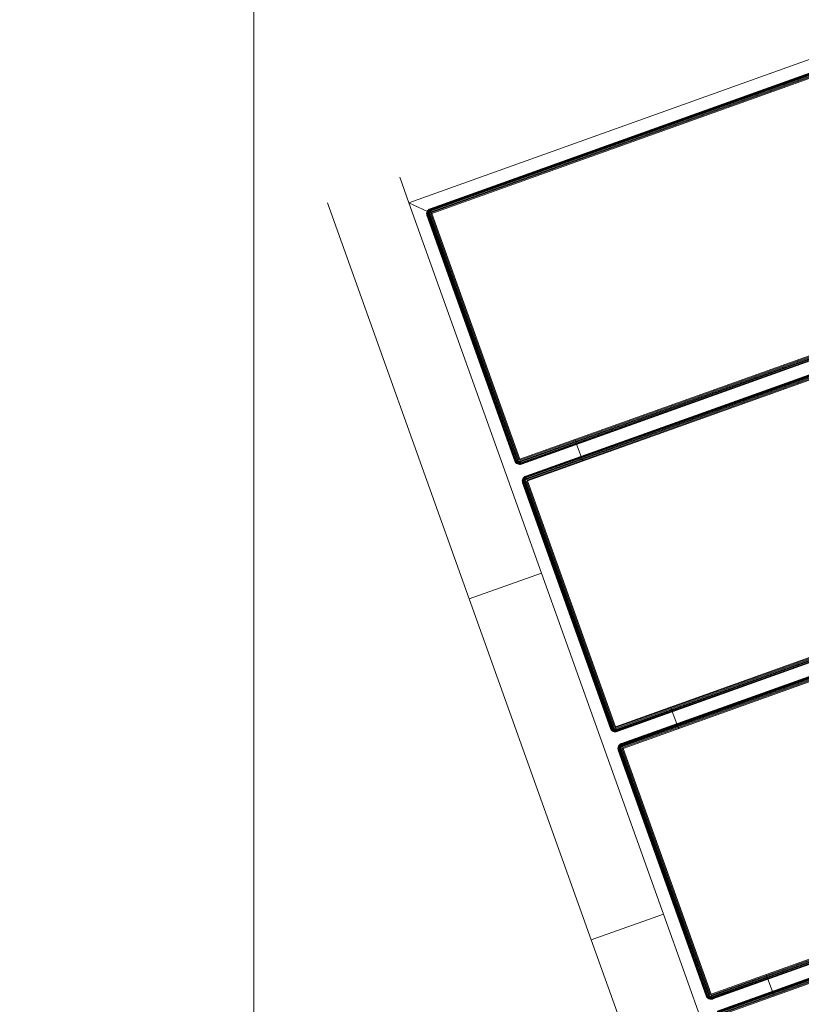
# Model space of a CAD drawing. Header units: millimetres. Extents: x -54833 to 17168, y -29122 to 68726.
# Tile 103 of 122: x -38934 to -38628, y 9542 to 9927. Entities that reach past the tile are written whole.
import ezdxf

# ---------------------------------------------------------------- set-up
doc = ezdxf.new("R2010")
doc.units = ezdxf.units.MM
for name, color, linetype, lineweight, true_color in [('Furniture-2', 7, 'Continuous', 9, 0xaaaaaa), ('Kohvikutool-1', 7, 'Continuous', 9, 0xaaaaaa), ('Surface Pattern-1', 7, 'Continuous', 9, 0x232323)]:
    doc.layers.add(name, color=color, linetype=linetype, lineweight=lineweight, true_color=true_color)

# ---------------------------------------------------------------- blocks, each defined once
blk = doc.blocks.new('MA_Kohvikultool - Kohvikutool_DWG-V96-1_ korruse plaan')
at = {"layer": 'Kohvikutool-1'}
for p, q in [((-10.89, 495), (-175.67, 495)), ((-10.89, 495), (-10.89, 465)), ((-10.89, 495), (130.89, 495)), ((-10.89, 495), (-10.89, 465)), ((130.89, 465), (130.89, 495)), ((130.89, 465), (130.89, 495)), ((295.67, 495), (130.89, 495)), ((-165, 465), (-35.34, 465)), ((-35.34, 465), (-10.89, 465)), ((130.89, 465), (-10.89, 465)), ((130.89, 465), (155.34, 465)), ((155.34, 465), (285, 465)), ((278, 458), (285, 465)), ((285, 465), (278, 458)), ((285, 465), (295.67, 465)), ((285, 465), (285, 15)), ((-48.42, 459.09), (-48.61, 458.74)), ((-48.42, 459.09), (-48.61, 458.74)), ((-48.4, 459.08), (-48.58, 458.72)), ((-48.48, 458.68), (-48.31, 459.02)), ((-48.16, 459.41), (-48.42, 459.09)), ((-48.16, 459.41), (-48.42, 459.09)), ((-48.4, 459.08), (-48.42, 459.09)), ((-48.14, 459.39), (-48.4, 459.08)), ((-48.31, 459.02), (-48.4, 459.08)), ((-48.31, 459.02), (-48.06, 459.31)), ((-48.15, 458.92), (-48.31, 459.02)), ((-47.84, 459.67), (-48.16, 459.41)), ((-47.84, 459.67), (-48.16, 459.41)), ((-48.14, 459.39), (-48.16, 459.41)), ((-48.15, 458.92), (-47.93, 459.18)), ((-47.83, 459.65), (-48.14, 459.39)), ((-48.06, 459.31), (-48.14, 459.39)), ((-48.06, 459.31), (-47.77, 459.56)), ((-47.93, 459.18), (-48.06, 459.31)), ((-47.93, 459.18), (-47.67, 459.4)), ((-47.75, 459), (-47.93, 459.18)), ((-47.93, 458.77), (-47.75, 459)), ((-47.49, 459.86), (-47.84, 459.67)), ((-47.49, 459.86), (-47.84, 459.67)), ((-47.83, 459.65), (-47.84, 459.67)), ((-47.47, 459.83), (-47.83, 459.65)), ((-47.77, 459.56), (-47.83, 459.65)), ((-47.77, 459.56), (-47.43, 459.73)), ((-47.67, 459.4), (-47.77, 459.56)), ((-47.75, 459), (-47.52, 459.18)), ((-47.52, 458.77), (-47.75, 459)), ((-47.67, 459.4), (-47.37, 459.56)), ((-47.52, 459.18), (-47.67, 459.4)), ((-47.52, 459.18), (-47.27, 459.31)), ((-47.35, 458.92), (-47.52, 459.18)), ((-47.11, 459.97), (-47.49, 459.86)), ((-47.11, 459.97), (-47.49, 459.86)), ((-47.47, 459.83), (-47.49, 459.86)), ((-47.11, 459.93), (-47.47, 459.83)), ((-47.43, 459.73), (-47.47, 459.83)), ((-47.43, 459.73), (-47.09, 459.83)), ((-47.37, 459.56), (-47.43, 459.73)), ((-47.37, 459.56), (-47.05, 459.65)), ((-47.27, 459.31), (-47.37, 459.56)), ((-47.35, 458.92), (-47.15, 459.02)), ((-47.27, 459.31), (-47.01, 459.39)), ((-47.15, 459.02), (-47.27, 459.31)), ((-47.15, 459.02), (-46.95, 459.08)), ((-47.02, 458.68), (-47.15, 459.02)), ((-46.88, 458.72), (-47.15, 459.02)), ((-46.75, 460), (-47.11, 459.97)), ((-46.75, 460), (-47.11, 459.97)), ((-47.11, 459.93), (-47.11, 459.97)), ((-47.11, 459.93), (-46.75, 459.97)), ((-47.09, 459.83), (-47.11, 459.93)), ((-47.09, 459.83), (-46.75, 459.86)), ((-47.05, 459.65), (-47.09, 459.83)), ((-47.05, 459.65), (-46.75, 459.67)), ((-47.01, 459.39), (-47.05, 459.65)), ((-47.01, 459.39), (-46.75, 459.41)), ((-46.95, 459.08), (-47.01, 459.39)), ((-46.95, 459.08), (-46.75, 459.09)), ((-46.88, 458.72), (-46.95, 459.08)), ((-46.75, 459.09), (-46.88, 458.72)), ((55.5, 460), (-46.75, 460)), ((-46.75, 460), (-46.75, 459.97)), ((55.5, 460), (-46.75, 460)), ((55.5, 459.97), (-46.75, 459.97)), ((-46.75, 459.97), (-46.75, 459.86)), ((55.5, 459.86), (-46.75, 459.86)), ((-46.75, 459.86), (-46.75, 459.67)), ((55.5, 459.67), (-46.75, 459.67)), ((-46.75, 459.67), (-46.75, 459.41)), ((55.5, 459.41), (-46.75, 459.41)), ((-46.75, 459.41), (-46.75, 459.09)), ((55.5, 459.09), (-46.75, 459.09)), ((-46.75, 459.09), (-46.75, 458.74)), ((55.86, 459.97), (55.5, 460)), ((55.5, 460), (55.5, 459.97)), ((55.86, 459.97), (55.5, 460)), ((55.86, 459.93), (55.5, 459.97)), ((55.5, 459.97), (55.5, 459.86)), ((55.84, 459.83), (55.5, 459.86)), ((55.5, 459.86), (55.5, 459.67)), ((55.8, 459.65), (55.5, 459.67)), ((55.5, 459.67), (55.5, 459.41)), ((55.76, 459.39), (55.5, 459.41)), ((55.5, 459.41), (55.5, 459.09)), ((55.7, 459.08), (55.5, 459.09)), ((55.5, 459.09), (55.5, 458.74)), ((55.57, 458.73), (55.7, 459.08)), ((55.76, 459.39), (55.7, 459.08)), ((55.7, 459.08), (55.9, 459.02)), ((55.7, 459.08), (55.77, 458.68)), ((55.8, 459.65), (55.76, 459.39)), ((55.76, 459.39), (56.02, 459.31)), ((55.77, 458.68), (55.9, 459.02)), ((55.84, 459.83), (55.8, 459.65)), ((55.8, 459.65), (56.12, 459.56)), ((55.86, 459.93), (55.84, 459.83)), ((55.84, 459.83), (56.18, 459.73)), ((55.86, 459.93), (55.86, 459.97)), ((56.24, 459.86), (55.86, 459.97)), ((56.24, 459.86), (55.86, 459.97)), ((56.22, 459.83), (55.86, 459.93)), ((55.9, 459.02), (56.02, 459.31)), ((55.9, 459.02), (56.1, 458.92)), ((55.9, 458.62), (55.9, 459.02)), ((56.02, 459.31), (56.12, 459.56)), ((56.02, 459.31), (56.27, 459.18)), ((56.1, 458.92), (56.27, 459.18)), ((56.12, 459.56), (56.18, 459.73)), ((56.12, 459.56), (56.42, 459.4)), ((56.18, 459.73), (56.22, 459.83)), ((56.18, 459.73), (56.52, 459.56)), ((56.22, 459.83), (56.24, 459.86)), ((56.58, 459.65), (56.22, 459.83)), ((56.59, 459.67), (56.24, 459.86)), ((56.59, 459.67), (56.24, 459.86)), ((56.27, 459.18), (56.42, 459.4)), ((56.27, 459.18), (56.5, 459)), ((56.27, 458.77), (56.5, 459)), ((56.42, 459.4), (56.52, 459.56)), ((56.42, 459.4), (56.68, 459.18)), ((56.5, 459), (56.68, 459.18)), ((56.5, 459), (56.68, 458.77)), ((56.52, 459.56), (56.58, 459.65)), ((56.52, 459.56), (56.81, 459.31)), ((56.58, 459.65), (56.59, 459.67)), ((56.89, 459.39), (56.58, 459.65)), ((56.91, 459.41), (56.59, 459.67)), ((56.91, 459.41), (56.59, 459.67)), ((56.68, 459.18), (56.81, 459.31)), ((56.68, 459.18), (56.9, 458.92)), ((56.81, 459.31), (56.89, 459.39)), ((56.81, 459.31), (57.06, 459.02)), ((56.89, 459.39), (56.91, 459.41)), ((57.15, 459.08), (56.89, 459.39)), ((56.9, 458.92), (57.06, 459.02)), ((57.17, 459.09), (56.91, 459.41)), ((57.17, 459.09), (56.91, 459.41)), ((57.06, 459.02), (57.15, 459.08)), ((57.06, 459.02), (57.23, 458.68)), ((57.15, 459.08), (57.17, 459.09)), ((57.33, 458.72), (57.15, 459.08)), ((57.36, 458.74), (57.17, 459.09)), ((57.36, 458.74), (57.17, 459.09)), ((62.83, 459.09), (62.64, 458.74)), ((62.83, 459.09), (62.64, 458.74)), ((62.85, 459.08), (62.67, 458.72)), ((62.77, 458.68), (62.94, 459.02)), ((63.09, 459.41), (62.83, 459.09)), ((63.09, 459.41), (62.83, 459.09)), ((62.85, 459.08), (62.83, 459.09)), ((63.11, 459.39), (62.85, 459.08)), ((62.94, 459.02), (62.85, 459.08)), ((62.94, 459.02), (63.19, 459.31)), ((63.1, 458.92), (62.94, 459.02)), ((63.41, 459.67), (63.09, 459.41)), ((63.41, 459.67), (63.09, 459.41)), ((63.11, 459.39), (63.09, 459.41)), ((63.1, 458.92), (63.32, 459.18)), ((63.42, 459.65), (63.11, 459.39)), ((63.19, 459.31), (63.11, 459.39)), ((63.19, 459.31), (63.48, 459.56)), ((63.32, 459.18), (63.19, 459.31)), ((63.32, 459.18), (63.58, 459.4)), ((63.5, 459), (63.32, 459.18)), ((63.32, 458.77), (63.5, 459)), ((63.76, 459.86), (63.41, 459.67)), ((63.76, 459.86), (63.41, 459.67)), ((63.42, 459.65), (63.41, 459.67)), ((63.78, 459.83), (63.42, 459.65)), ((63.48, 459.56), (63.42, 459.65)), ((63.48, 459.56), (63.82, 459.73)), ((63.58, 459.4), (63.48, 459.56)), ((63.5, 459), (63.73, 459.18)), ((63.73, 458.77), (63.5, 459)), ((63.58, 459.4), (63.88, 459.56)), ((63.73, 459.18), (63.58, 459.4)), ((63.73, 459.18), (63.98, 459.31)), ((63.9, 458.92), (63.73, 459.18)), ((64.14, 459.97), (63.76, 459.86)), ((64.14, 459.97), (63.76, 459.86)), ((63.78, 459.83), (63.76, 459.86)), ((64.14, 459.93), (63.78, 459.83)), ((63.82, 459.73), (63.78, 459.83)), ((63.82, 459.73), (64.16, 459.83)), ((63.88, 459.56), (63.82, 459.73)), ((63.88, 459.56), (64.2, 459.65)), ((63.98, 459.31), (63.88, 459.56)), ((63.9, 458.92), (64.1, 459.02)), ((63.98, 459.31), (64.24, 459.39)), ((64.1, 459.02), (63.98, 459.31)), ((64.1, 459.02), (64.3, 459.08)), ((64.23, 458.68), (64.1, 459.02)), ((64.37, 458.72), (64.1, 459.02)), ((64.5, 460), (64.14, 459.97)), ((64.5, 460), (64.14, 459.97)), ((64.14, 459.93), (64.14, 459.97)), ((64.14, 459.93), (64.5, 459.97)), ((64.16, 459.83), (64.14, 459.93)), ((64.16, 459.83), (64.5, 459.86)), ((64.2, 459.65), (64.16, 459.83)), ((64.2, 459.65), (64.5, 459.67)), ((64.24, 459.39), (64.2, 459.65)), ((64.24, 459.39), (64.5, 459.41)), ((64.3, 459.08), (64.24, 459.39)), ((64.3, 459.08), (64.5, 459.09)), ((64.37, 458.72), (64.3, 459.08)), ((64.5, 459.09), (64.37, 458.72)), ((166.75, 460), (64.5, 460)), ((64.5, 460), (64.5, 459.97)), ((166.75, 460), (64.5, 460)), ((166.75, 459.97), (64.5, 459.97)), ((64.5, 459.97), (64.5, 459.86)), ((166.75, 459.86), (64.5, 459.86)), ((64.5, 459.86), (64.5, 459.67)), ((166.75, 459.67), (64.5, 459.67)), ((64.5, 459.67), (64.5, 459.41)), ((166.75, 459.41), (64.5, 459.41)), ((64.5, 459.41), (64.5, 459.09)), ((166.75, 459.09), (64.5, 459.09)), ((64.5, 459.09), (64.5, 458.74)), ((166.75, 460), (166.75, 459.97)), ((167.11, 459.97), (166.75, 460)), ((167.11, 459.97), (166.75, 460)), ((166.75, 459.97), (166.75, 459.86)), ((167.11, 459.93), (166.75, 459.97)), ((166.75, 459.86), (166.75, 459.67)), ((167.09, 459.83), (166.75, 459.86)), ((167.05, 459.65), (166.75, 459.67)), ((166.75, 459.67), (166.75, 459.41)), ((167.01, 459.39), (166.75, 459.41)), ((166.75, 459.41), (166.75, 459.09)), ((166.95, 459.08), (166.75, 459.09)), ((166.75, 459.09), (166.75, 458.74)), ((166.82, 458.73), (166.95, 459.08)), ((167.01, 459.39), (166.95, 459.08)), ((166.95, 459.08), (167.15, 459.02)), ((166.95, 459.08), (167.02, 458.68)), ((167.05, 459.65), (167.01, 459.39)), ((167.01, 459.39), (167.27, 459.31)), ((167.02, 458.68), (167.15, 459.02)), ((167.09, 459.83), (167.05, 459.65)), ((167.05, 459.65), (167.37, 459.56)), ((167.11, 459.93), (167.09, 459.83)), ((167.09, 459.83), (167.43, 459.73)), ((167.11, 459.93), (167.11, 459.97)), ((167.49, 459.86), (167.11, 459.97)), ((167.49, 459.86), (167.11, 459.97)), ((167.47, 459.83), (167.11, 459.93)), ((167.15, 459.02), (167.27, 459.31)), ((167.15, 459.02), (167.35, 458.92)), ((167.15, 458.62), (167.15, 459.02)), ((167.27, 459.31), (167.37, 459.56)), ((167.27, 459.31), (167.52, 459.18)), ((167.35, 458.92), (167.52, 459.18)), ((167.37, 459.56), (167.43, 459.73)), ((167.37, 459.56), (167.67, 459.4)), ((167.43, 459.73), (167.47, 459.83)), ((167.43, 459.73), (167.77, 459.56)), ((167.47, 459.83), (167.49, 459.86)), ((167.83, 459.65), (167.47, 459.83)), ((167.84, 459.67), (167.49, 459.86)), ((167.84, 459.67), (167.49, 459.86)), ((167.52, 459.18), (167.67, 459.4)), ((167.52, 459.18), (167.75, 459)), ((167.52, 458.77), (167.75, 459)), ((167.67, 459.4), (167.77, 459.56)), ((167.67, 459.4), (167.93, 459.18)), ((167.75, 459), (167.93, 459.18)), ((167.75, 459), (167.93, 458.77)), ((167.77, 459.56), (167.83, 459.65)), ((167.77, 459.56), (168.06, 459.31)), ((167.83, 459.65), (167.84, 459.67)), ((168.14, 459.39), (167.83, 459.65)), ((168.16, 459.41), (167.84, 459.67)), ((168.16, 459.41), (167.84, 459.67)), ((167.93, 459.18), (168.06, 459.31)), ((167.93, 459.18), (168.15, 458.92)), ((168.06, 459.31), (168.14, 459.39)), ((168.06, 459.31), (168.31, 459.02)), ((168.14, 459.39), (168.16, 459.41)), ((168.4, 459.08), (168.14, 459.39)), ((168.15, 458.92), (168.31, 459.02)), ((168.42, 459.09), (168.16, 459.41)), ((168.42, 459.09), (168.16, 459.41)), ((168.31, 459.02), (168.4, 459.08)), ((168.31, 459.02), (168.48, 458.68)), ((168.4, 459.08), (168.42, 459.09)), ((168.58, 458.72), (168.4, 459.08)), ((168.61, 458.74), (168.42, 459.09)), ((168.61, 458.74), (168.42, 459.09)), ((174.08, 459.09), (173.89, 458.74)), ((174.08, 459.09), (173.89, 458.74)), ((174.1, 459.08), (173.92, 458.72)), ((174.02, 458.68), (174.19, 459.02)), ((174.34, 459.41), (174.08, 459.09)), ((174.34, 459.41), (174.08, 459.09)), ((174.1, 459.08), (174.08, 459.09)), ((174.36, 459.39), (174.1, 459.08)), ((174.19, 459.02), (174.1, 459.08)), ((174.19, 459.02), (174.44, 459.31)), ((174.35, 458.92), (174.19, 459.02)), ((174.66, 459.67), (174.34, 459.41)), ((174.66, 459.67), (174.34, 459.41)), ((174.36, 459.39), (174.34, 459.41)), ((174.35, 458.92), (174.57, 459.18)), ((174.67, 459.65), (174.36, 459.39)), ((174.44, 459.31), (174.36, 459.39)), ((174.44, 459.31), (174.73, 459.56)), ((174.57, 459.18), (174.44, 459.31)), ((174.57, 459.18), (174.83, 459.4)), ((174.75, 459), (174.57, 459.18)), ((174.57, 458.77), (174.75, 459)), ((175.01, 459.86), (174.66, 459.67)), ((175.01, 459.86), (174.66, 459.67)), ((174.67, 459.65), (174.66, 459.67)), ((175.03, 459.83), (174.67, 459.65)), ((174.73, 459.56), (174.67, 459.65)), ((174.73, 459.56), (175.07, 459.73)), ((174.83, 459.4), (174.73, 459.56)), ((174.75, 459), (174.98, 459.18)), ((174.98, 458.77), (174.75, 459)), ((174.83, 459.4), (175.13, 459.56)), ((174.98, 459.18), (174.83, 459.4)), ((174.98, 459.18), (175.23, 459.31)), ((175.15, 458.92), (174.98, 459.18)), ((175.39, 459.97), (175.01, 459.86)), ((175.39, 459.97), (175.01, 459.86)), ((175.03, 459.83), (175.01, 459.86)), ((175.39, 459.93), (175.03, 459.83)), ((175.07, 459.73), (175.03, 459.83)), ((175.07, 459.73), (175.41, 459.83)), ((175.13, 459.56), (175.07, 459.73)), ((175.13, 459.56), (175.45, 459.65)), ((175.23, 459.31), (175.13, 459.56)), ((175.15, 458.92), (175.35, 459.02)), ((175.23, 459.31), (175.49, 459.39)), ((175.35, 459.02), (175.23, 459.31)), ((175.35, 459.02), (175.55, 459.08)), ((175.48, 458.68), (175.35, 459.02)), ((175.62, 458.72), (175.35, 459.02)), ((175.75, 460), (175.39, 459.97)), ((175.75, 460), (175.39, 459.97)), ((175.39, 459.93), (175.39, 459.97)), ((175.39, 459.93), (175.75, 459.97)), ((175.41, 459.83), (175.39, 459.93)), ((175.41, 459.83), (175.75, 459.86)), ((175.45, 459.65), (175.41, 459.83)), ((175.45, 459.65), (175.75, 459.67)), ((175.49, 459.39), (175.45, 459.65)), ((175.49, 459.39), (175.75, 459.41)), ((175.55, 459.08), (175.49, 459.39)), ((175.55, 459.08), (175.75, 459.09)), ((175.62, 458.72), (175.55, 459.08)), ((175.75, 459.09), (175.62, 458.72)), ((278, 460), (175.75, 460)), ((175.75, 460), (175.75, 459.97)), ((278, 460), (175.75, 460)), ((175.75, 459.97), (175.75, 459.86)), ((278, 459.97), (175.75, 459.97)), ((175.75, 459.86), (278, 459.86)), ((175.75, 459.86), (175.75, 459.67)), ((175.75, 459.67), (278, 459.67)), ((175.75, 459.67), (175.75, 459.41)), ((175.75, 459.41), (278, 459.41)), ((175.75, 459.41), (175.75, 459.09)), ((175.75, 459.09), (278, 459.09)), ((175.75, 458.74), (175.75, 459.09)), ((278.36, 459.97), (278, 460)), ((278, 460), (278, 459.97)), ((278.36, 459.97), (278, 460)), ((278, 459.97), (278.36, 459.93)), ((278, 459.97), (278, 459.86)), ((278, 459.86), (278.34, 459.83)), ((278, 459.86), (278, 459.67)), ((278, 459.67), (278.3, 459.65)), ((278, 459.67), (278, 459.41)), ((278, 459.41), (278.26, 459.39)), ((278, 459.41), (278, 459.09)), ((278, 459.09), (278.2, 459.08)), ((278, 459.09), (278.13, 458.72)), ((278.07, 458.73), (278, 459.09)), ((278.26, 459.39), (278.2, 459.08)), ((278.2, 459.08), (278.4, 459.02)), ((278.2, 459.08), (278.27, 458.68)), ((278.2, 458.7), (278.2, 459.08)), ((278.3, 459.65), (278.26, 459.39)), ((278.26, 459.39), (278.52, 459.31)), ((278.27, 458.68), (278.4, 459.02)), ((278.34, 459.83), (278.3, 459.65)), ((278.3, 459.65), (278.62, 459.56)), ((278.36, 459.93), (278.34, 459.83)), ((278.34, 459.83), (278.68, 459.73)), ((278.74, 459.86), (278.36, 459.97)), ((278.36, 459.97), (278.36, 459.93)), ((278.74, 459.86), (278.36, 459.97)), ((278.72, 459.83), (278.36, 459.93)), ((278.4, 459.02), (278.52, 459.31)), ((278.4, 459.02), (278.6, 458.92)), ((278.4, 458.62), (278.4, 459.02)), ((278.52, 459.31), (278.62, 459.56)), ((278.52, 459.31), (278.77, 459.18)), ((278.6, 458.92), (278.77, 459.18)), ((278.62, 459.56), (278.68, 459.73)), ((278.62, 459.56), (278.92, 459.4)), ((278.68, 459.73), (278.72, 459.83)), ((278.68, 459.73), (279.02, 459.56)), ((278.74, 459.86), (278.72, 459.83)), ((279.08, 459.65), (278.72, 459.83)), ((279.09, 459.67), (278.74, 459.86)), ((279.09, 459.67), (278.74, 459.86)), ((278.77, 459.18), (278.92, 459.4)), ((278.77, 459.18), (279, 459)), ((278.77, 458.77), (279, 459)), ((278.92, 459.4), (279.02, 459.56)), ((278.92, 459.4), (279.18, 459.18)), ((279, 459), (279.18, 459.18)), ((279, 459), (279.18, 458.77)), ((279.02, 459.56), (279.08, 459.65)), ((279.02, 459.56), (279.31, 459.31)), ((279.09, 459.67), (279.08, 459.65)), ((279.39, 459.39), (279.08, 459.65)), ((279.41, 459.41), (279.09, 459.67)), ((279.41, 459.41), (279.09, 459.67)), ((279.18, 459.18), (279.31, 459.31)), ((279.18, 459.18), (279.4, 458.92)), ((279.31, 459.31), (279.39, 459.39)), ((279.31, 459.31), (279.56, 459.02)), ((279.41, 459.41), (279.39, 459.39)), ((279.65, 459.08), (279.39, 459.39)), ((279.4, 458.92), (279.56, 459.02)), ((279.67, 459.09), (279.41, 459.41)), ((279.67, 459.09), (279.41, 459.41)), ((279.56, 459.02), (279.65, 459.08)), ((279.56, 459.02), (279.73, 458.68)), ((279.67, 459.09), (279.65, 459.08)), ((279.83, 458.72), (279.65, 459.08)), ((279.86, 458.74), (279.67, 459.09)), ((279.86, 458.74), (279.67, 459.09)), ((-55.75, 458), (-55.75, 22)), ((-55.39, 458), (-55.39, 22)), ((-55.01, 458), (-55.01, 22)), ((-54.66, 458), (-54.66, 22)), ((-54.34, 458), (-54.34, 22)), ((-54.08, 458), (-54.08, 22)), ((-53.89, 458), (-53.89, 22)), ((-53.78, 22), (-53.78, 458)), ((-48.72, 458.36), (-48.75, 458)), ((-48.72, 458.36), (-48.75, 458)), ((-48.75, 458), (-48.72, 458)), ((-48.61, 458.74), (-48.72, 458.36)), ((-48.61, 458.74), (-48.72, 458.36)), ((-48.68, 458.36), (-48.72, 458)), ((-48.68, 458.36), (-48.72, 458.36)), ((-48.72, 458), (-48.61, 458)), ((-48.72, 22), (-48.72, 458)), ((-48.58, 458.72), (-48.68, 458.36)), ((-48.68, 458.36), (-48.58, 458.34)), ((-48.58, 458.72), (-48.61, 458.74)), ((-48.58, 458.34), (-48.61, 458)), ((-48.61, 458), (-48.42, 458)), ((-48.61, 458), (-48.61, 22)), ((-48.48, 458.68), (-48.58, 458.72)), ((-48.58, 458.34), (-48.48, 458.68)), ((-48.58, 458.34), (-48.4, 458.3)), ((-48.31, 458.62), (-48.48, 458.68)), ((-48.4, 458.3), (-48.42, 458)), ((-48.42, 458), (-48.16, 458)), ((-48.42, 22), (-48.42, 458)), ((-48.4, 458.3), (-48.31, 458.62)), ((-48.4, 458.3), (-48.14, 458.26)), ((-48.31, 458.62), (-48.15, 458.92)), ((-48.06, 458.52), (-48.31, 458.62)), ((-48.14, 458.26), (-48.16, 458)), ((-48.16, 458), (-47.84, 458)), ((-48.16, 22), (-48.16, 458)), ((-47.93, 458.77), (-48.15, 458.92)), ((-48.14, 458.26), (-48.06, 458.52)), ((-48.14, 458.26), (-47.83, 458.2)), ((-48.06, 458.52), (-47.93, 458.77)), ((-47.77, 458.4), (-48.06, 458.52)), ((-47.67, 458.6), (-47.93, 458.77)), ((-47.83, 458.2), (-47.84, 458)), ((-47.84, 458), (-47.48, 458.07)), ((-47.84, 458), (-47.48, 458.07)), ((-47.84, 22), (-47.84, 458)), ((-47.83, 458.2), (-47.77, 458.4)), ((-47.83, 458.2), (-47.43, 458.27)), ((-47.83, 458.2), (-47.45, 458.2)), ((-47.77, 458.4), (-47.67, 458.6)), ((-47.43, 458.27), (-47.77, 458.4)), ((-47.37, 458.4), (-47.77, 458.4)), ((-47.67, 458.6), (-47.52, 458.77)), ((-47.37, 458.4), (-47.67, 458.6)), ((-47.27, 458.52), (-47.67, 458.6)), ((-47.52, 458.77), (-47.35, 458.92)), ((-47.27, 458.52), (-47.52, 458.77)), ((-47.15, 458.62), (-47.52, 458.77)), ((-47.49, 458), (-47.11, 458.03)), ((-47.49, 22), (-47.49, 458)), ((-47.15, 458.62), (-47.35, 458.92)), ((-47.02, 458.68), (-47.35, 458.92)), ((-47.11, 458.03), (-46.75, 458)), ((-47.11, 22), (-47.11, 458)), ((55.5, 458.74), (-46.75, 458.74)), ((-46.75, 458.36), (-46.75, 458.74)), ((-46.75, 458.36), (55.5, 458.36)), ((-46.75, 458.36), (-46.75, 458)), ((-46.75, 458), (55.5, 458)), ((-46.75, 22), (-46.75, 458)), ((55.57, 458.73), (55.5, 458.36)), ((55.53, 458.36), (55.5, 458)), ((55.86, 458), (55.5, 458)), ((55.5, 458), (55.5, 22)), ((55.86, 458), (55.86, 22)), ((55.86, 458), (56.24, 458)), ((55.9, 458.62), (56.1, 458.92)), ((56.02, 458.52), (56.1, 458.92)), ((56.02, 458.52), (56.27, 458.77)), ((56.1, 458.92), (56.27, 458.77)), ((56.12, 458.4), (56.27, 458.77)), ((56.12, 458.4), (56.42, 458.6)), ((56.18, 458.27), (56.42, 458.6)), ((56.18, 458.27), (56.52, 458.4)), ((56.22, 458.13), (56.52, 458.4)), ((56.22, 458.13), (56.58, 458.2)), ((56.59, 458), (56.23, 458.07)), ((56.24, 458), (56.24, 22)), ((56.24, 458), (56.59, 458)), ((56.27, 458.77), (56.42, 458.6)), ((56.42, 458.6), (56.68, 458.77)), ((56.42, 458.6), (56.52, 458.4)), ((56.52, 458.4), (56.81, 458.52)), ((56.52, 458.4), (56.58, 458.2)), ((56.58, 458.2), (56.89, 458.26)), ((56.58, 458.2), (56.59, 458)), ((56.59, 458), (56.59, 22)), ((56.91, 458), (56.59, 458)), ((56.68, 458.77), (56.9, 458.92)), ((56.68, 458.77), (56.81, 458.52)), ((56.81, 458.52), (57.06, 458.62)), ((56.81, 458.52), (56.89, 458.26)), ((56.89, 458.26), (57.15, 458.3)), ((56.89, 458.26), (56.91, 458)), ((56.9, 458.92), (57.06, 458.62)), ((56.91, 458), (56.91, 22)), ((57.17, 458), (56.91, 458)), ((57.06, 458.62), (57.23, 458.68)), ((57.06, 458.62), (57.15, 458.3)), ((57.15, 458.3), (57.33, 458.34)), ((57.15, 458.3), (57.17, 458)), ((57.36, 458), (57.17, 458)), ((57.17, 458), (57.17, 22)), ((57.23, 458.68), (57.33, 458.72)), ((57.23, 458.68), (57.33, 458.34)), ((57.33, 458.72), (57.36, 458.74)), ((57.43, 458.36), (57.33, 458.72)), ((57.33, 458.34), (57.43, 458.36)), ((57.33, 458.34), (57.36, 458)), ((57.47, 458.36), (57.36, 458.74)), ((57.47, 458.36), (57.36, 458.74)), ((57.47, 458), (57.36, 458)), ((57.36, 458), (57.36, 22)), ((57.43, 458.36), (57.47, 458.36)), ((57.43, 458.36), (57.47, 458)), ((57.5, 458), (57.47, 458.36)), ((57.5, 458), (57.47, 458.36)), ((57.47, 22), (57.47, 458)), ((57.5, 458), (57.47, 458)), ((62.53, 458.36), (62.5, 458)), ((62.53, 458.36), (62.5, 458)), ((62.5, 458), (62.53, 458)), ((62.64, 458.74), (62.53, 458.36)), ((62.64, 458.74), (62.53, 458.36)), ((62.57, 458.36), (62.53, 458)), ((62.57, 458.36), (62.53, 458.36)), ((62.53, 458), (62.64, 458)), ((62.53, 22), (62.53, 458)), ((62.67, 458.72), (62.57, 458.36)), ((62.57, 458.36), (62.67, 458.34)), ((62.67, 458.72), (62.64, 458.74)), ((62.67, 458.34), (62.64, 458)), ((62.64, 458), (62.83, 458)), ((62.64, 458), (62.64, 22)), ((62.77, 458.68), (62.67, 458.72)), ((62.67, 458.34), (62.77, 458.68)), ((62.67, 458.34), (62.85, 458.3)), ((62.94, 458.62), (62.77, 458.68)), ((62.85, 458.3), (62.83, 458)), ((62.83, 458), (63.09, 458)), ((62.83, 22), (62.83, 458)), ((62.85, 458.3), (62.94, 458.62)), ((62.85, 458.3), (63.11, 458.26)), ((62.94, 458.62), (63.1, 458.92)), ((63.19, 458.52), (62.94, 458.62)), ((63.11, 458.26), (63.09, 458)), ((63.09, 458), (63.41, 458)), ((63.09, 22), (63.09, 458)), ((63.32, 458.77), (63.1, 458.92)), ((63.11, 458.26), (63.19, 458.52)), ((63.11, 458.26), (63.42, 458.2)), ((63.19, 458.52), (63.32, 458.77)), ((63.48, 458.4), (63.19, 458.52)), ((63.58, 458.6), (63.32, 458.77)), ((63.42, 458.2), (63.41, 458)), ((63.41, 458), (63.76, 458)), ((63.41, 22), (63.41, 458)), ((63.42, 458.2), (63.48, 458.4)), ((63.42, 458.2), (63.82, 458.27)), ((63.77, 458.07), (63.42, 458.2)), ((63.48, 458.4), (63.58, 458.6)), ((63.82, 458.27), (63.48, 458.4)), ((63.88, 458.4), (63.48, 458.4)), ((63.58, 458.6), (63.73, 458.77)), ((63.88, 458.4), (63.58, 458.6)), ((63.98, 458.52), (63.58, 458.6)), ((63.73, 458.77), (63.9, 458.92)), ((63.98, 458.52), (63.73, 458.77)), ((64.1, 458.62), (63.73, 458.77)), ((63.76, 22), (63.76, 458)), ((64.14, 458), (63.77, 458.07)), ((64.1, 458.62), (63.9, 458.92)), ((64.23, 458.68), (63.9, 458.92)), ((64.14, 458.03), (64.5, 458)), ((64.14, 22), (64.14, 458)), ((166.75, 458.74), (64.5, 458.74)), ((64.5, 458.36), (64.5, 458.74)), ((64.5, 458.36), (166.75, 458.36)), ((64.5, 458.36), (64.5, 458)), ((64.5, 458), (166.75, 458)), ((64.5, 22), (64.5, 458)), ((166.82, 458.73), (166.75, 458.36)), ((166.78, 458.36), (166.75, 458)), ((167.11, 458), (166.75, 458)), ((166.75, 458), (166.75, 22)), ((167.11, 458), (167.49, 458)), ((167.11, 458), (167.11, 22)), ((167.15, 458.62), (167.35, 458.92)), ((167.27, 458.52), (167.35, 458.92)), ((167.27, 458.52), (167.52, 458.77)), ((167.35, 458.92), (167.52, 458.77)), ((167.37, 458.4), (167.52, 458.77)), ((167.37, 458.4), (167.67, 458.6)), ((167.43, 458.27), (167.67, 458.6)), ((167.43, 458.27), (167.77, 458.4)), ((167.47, 458.13), (167.77, 458.4)), ((167.47, 458.13), (167.83, 458.2)), ((167.49, 458), (167.83, 458.2)), ((167.84, 458), (167.49, 458)), ((167.49, 458), (167.49, 22)), ((167.52, 458.77), (167.67, 458.6)), ((167.67, 458.6), (167.93, 458.77)), ((167.67, 458.6), (167.77, 458.4)), ((167.77, 458.4), (168.06, 458.52)), ((167.77, 458.4), (167.83, 458.2)), ((167.83, 458.2), (168.14, 458.26)), ((167.83, 458.2), (167.84, 458)), ((168.16, 458), (167.84, 458)), ((167.84, 458), (167.84, 22)), ((167.93, 458.77), (168.15, 458.92)), ((167.93, 458.77), (168.06, 458.52)), ((168.06, 458.52), (168.31, 458.62)), ((168.06, 458.52), (168.14, 458.26)), ((168.14, 458.26), (168.4, 458.3)), ((168.14, 458.26), (168.16, 458)), ((168.15, 458.92), (168.31, 458.62)), ((168.42, 458), (168.16, 458)), ((168.16, 458), (168.16, 22)), ((168.31, 458.62), (168.48, 458.68)), ((168.31, 458.62), (168.4, 458.3)), ((168.4, 458.3), (168.58, 458.34)), ((168.4, 458.3), (168.42, 458)), ((168.61, 458), (168.42, 458)), ((168.42, 458), (168.42, 22)), ((168.48, 458.68), (168.58, 458.72)), ((168.48, 458.68), (168.58, 458.34)), ((168.58, 458.72), (168.61, 458.74)), ((168.68, 458.36), (168.58, 458.72)), ((168.58, 458.34), (168.68, 458.36)), ((168.58, 458.34), (168.61, 458)), ((168.72, 458.36), (168.61, 458.74)), ((168.72, 458.36), (168.61, 458.74)), ((168.72, 458), (168.61, 458)), ((168.61, 458), (168.61, 22)), ((168.68, 458.36), (168.72, 458.36)), ((168.68, 458.36), (168.72, 458)), ((168.75, 458), (168.72, 458.36)), ((168.75, 458), (168.72, 458.36)), ((168.72, 22), (168.72, 458)), ((168.75, 458), (168.72, 458)), ((173.78, 458.36), (173.75, 458)), ((173.78, 458.36), (173.75, 458)), ((173.75, 458), (173.78, 458)), ((173.89, 458.74), (173.78, 458.36)), ((173.89, 458.74), (173.78, 458.36)), ((173.82, 458.36), (173.78, 458)), ((173.82, 458.36), (173.78, 458.36)), ((173.78, 458), (173.89, 458)), ((173.78, 458), (173.78, 22)), ((173.92, 458.72), (173.82, 458.36)), ((173.82, 458.36), (173.92, 458.34)), ((173.92, 458.72), (173.89, 458.74)), ((173.92, 458.34), (173.89, 458)), ((173.89, 458), (174.08, 458)), ((173.89, 22), (173.89, 458)), ((174.02, 458.68), (173.92, 458.72)), ((173.92, 458.34), (174.02, 458.68)), ((173.92, 458.34), (174.1, 458.3)), ((174.19, 458.62), (174.02, 458.68)), ((174.1, 458.3), (174.08, 458)), ((174.08, 458), (174.34, 458)), ((174.08, 22), (174.08, 458)), ((174.1, 458.3), (174.19, 458.62)), ((174.1, 458.3), (174.36, 458.26)), ((174.19, 458.62), (174.35, 458.92)), ((174.44, 458.52), (174.19, 458.62)), ((174.34, 458), (174.36, 458.26)), ((174.34, 458), (174.66, 458)), ((174.34, 22), (174.34, 458)), ((174.57, 458.77), (174.35, 458.92)), ((174.36, 458.26), (174.44, 458.52)), ((174.36, 458.26), (174.67, 458.2)), ((174.44, 458.52), (174.57, 458.77)), ((174.73, 458.4), (174.44, 458.52)), ((174.83, 458.6), (174.57, 458.77)), ((174.66, 458), (174.67, 458.2)), ((174.66, 458), (175.01, 458)), ((174.66, 22), (174.66, 458)), ((174.67, 458.2), (174.73, 458.4)), ((174.67, 458.2), (175.07, 458.27)), ((175.01, 458), (174.67, 458.2)), ((174.73, 458.4), (174.83, 458.6)), ((175.07, 458.27), (174.73, 458.4)), ((175.13, 458.4), (174.73, 458.4)), ((174.83, 458.6), (174.98, 458.77)), ((175.13, 458.4), (174.83, 458.6)), ((175.23, 458.52), (174.83, 458.6)), ((174.98, 458.77), (175.15, 458.92)), ((175.23, 458.52), (174.98, 458.77)), ((175.35, 458.62), (174.98, 458.77)), ((175.01, 22), (175.01, 458)), ((175.02, 458.07), (175.39, 458)), ((175.35, 458.62), (175.15, 458.92)), ((175.48, 458.68), (175.15, 458.92)), ((175.39, 458.03), (175.75, 458)), ((175.39, 22), (175.39, 458)), ((175.75, 458.74), (278, 458.74)), ((175.75, 458.36), (175.75, 458.74)), ((175.75, 458.36), (278, 458.36)), ((175.75, 458.36), (175.75, 458)), ((175.75, 458), (278, 458)), ((175.75, 22), (175.75, 458)), ((278.03, 458.36), (278, 458.74)), ((278.03, 458.36), (278, 458)), ((278, 458), (278, 22)), ((278, 458), (278.36, 458)), ((278.74, 458), (278.36, 458)), ((278.36, 458), (278.36, 22)), ((278.4, 458.62), (278.6, 458.92)), ((278.52, 458.52), (278.6, 458.92)), ((278.52, 458.52), (278.77, 458.77)), ((278.6, 458.92), (278.77, 458.77)), ((278.62, 458.4), (278.77, 458.77)), ((278.62, 458.4), (278.92, 458.6)), ((278.68, 458.27), (278.92, 458.6)), ((278.68, 458.27), (279.02, 458.4)), ((278.72, 458.13), (279.02, 458.4)), ((278.72, 458.13), (279.08, 458.2)), ((279.09, 458), (278.73, 458.07)), ((278.74, 22), (278.74, 458)), ((279.09, 458), (278.74, 458)), ((278.77, 458.77), (278.92, 458.6)), ((278.92, 458.6), (279.18, 458.77)), ((278.92, 458.6), (279.02, 458.4)), ((279.02, 458.4), (279.31, 458.52)), ((279.02, 458.4), (279.08, 458.2)), ((279.08, 458.2), (279.39, 458.26)), ((279.09, 458), (279.08, 458.2)), ((279.09, 22), (279.09, 458)), ((279.41, 458), (279.09, 458)), ((279.18, 458.77), (279.4, 458.92)), ((279.18, 458.77), (279.31, 458.52)), ((279.31, 458.52), (279.56, 458.62)), ((279.31, 458.52), (279.39, 458.26)), ((279.39, 458.26), (279.65, 458.3)), ((279.41, 458), (279.39, 458.26)), ((279.4, 458.92), (279.56, 458.62)), ((279.41, 22), (279.41, 458)), ((279.67, 458), (279.41, 458)), ((279.56, 458.62), (279.73, 458.68)), ((279.56, 458.62), (279.65, 458.3)), ((279.65, 458.3), (279.83, 458.34)), ((279.67, 458), (279.65, 458.3)), ((279.67, 22), (279.67, 458)), ((279.86, 458), (279.67, 458)), ((279.73, 458.68), (279.83, 458.72)), ((279.73, 458.68), (279.83, 458.34)), ((279.86, 458.74), (279.83, 458.72)), ((279.93, 458.36), (279.83, 458.72)), ((279.83, 458.34), (279.93, 458.36)), ((279.86, 458), (279.83, 458.34)), ((279.97, 458.36), (279.86, 458.74)), ((279.97, 458.36), (279.86, 458.74)), ((279.86, 22), (279.86, 458)), ((279.97, 458), (279.86, 458)), ((279.97, 458), (279.93, 458.36)), ((279.97, 458.36), (279.93, 458.36)), ((280, 458), (279.97, 458.36)), ((280, 458), (279.97, 458.36)), ((279.97, 22), (279.97, 458)), ((280, 458), (279.97, 458)), ((-46.75, 435), (-55.75, 435)), ((64.5, 435), (55.5, 435)), ((175.75, 435), (166.75, 435))]:
    blk.add_line(p, q, dxfattribs=at)
blk = doc.blocks.new('MA_Kohvikultool - MA_Kohvikultool-V97-1_ korruse plaan')
blk.add_blockref('MA_Kohvikultool - Kohvikutool_DWG-V96-1_ korruse plaan', (111.57, -216.07))

msp = doc.modelspace()

# ---------------------------------------------------------------- hatches: boundary and pattern name
at = {"layer": 'Surface Pattern-1'}
h = msp.add_hatch(dxfattribs=at)
h.set_pattern_fill('FP_32', color=256, style=0, pattern_type=2)
h.set_pattern_definition([(270, (-41243.1, 7083), (600, 4e-14), []), (0, (-41243.1, 7083), (0, 600), [])])
h.paths.add_polyline_path([(-38793.29, 7685.8), (-37024.9, 11222.34), (-41583.52, 14657.51), (-42590, 14657.51), (-42590, 9948.51), (-40511.02, 9948.51), (-38798.43, 7692.57)])
h.paths.add_polyline_path([(-38545.68, 9194.95), (-38605.77, 9366.85), (-38600.42, 9368.77), (-38604.27, 9384.91), (-38518.41, 9415.62), (-38536.29, 9465.61), (-38630.45, 9431.93), (-38626.86, 9421.88), (-38655.1, 9411.77), (-38813.7, 9855.63), (-38785.61, 9865.68), (-38782.02, 9855.63), (-38358.32, 10007.2), (-38361.91, 10017.25), (-38333.66, 10027.35), (-38176.1, 9583.13), (-38203.15, 9573.45), (-38206.74, 9583.5), (-38300.9, 9549.81), (-38283.02, 9499.83), (-38195.42, 9531.06), (-38189.9, 9515.62), (-38183.31, 9517.98), (-38123.21, 9346.08), (-38544.66, 9195.32)])
h.paths.add_polyline_path([(-38530.38, 9241.26), (-38163.33, 9373.07), (-38173.11, 9400.4), (-38540.32, 9269.04), (-38531.4, 9244.11)])
h.paths.add_polyline_path([(-38490.16, 9425.73), (-38312.04, 9491.89), (-38329.15, 9539.71), (-38508.05, 9475.71), (-38490.21, 9425.84)])
h.paths.add_polyline_path([(-38639.66, 9546.75), (-38272.45, 9678.11), (-38274.16, 9682.88), (-38641.37, 9551.52)])
h.paths.add_polyline_path([(-38677.13, 9651.5), (-38309.92, 9782.86), (-38311.63, 9787.63), (-38678.84, 9656.27)])
h.paths.add_polyline_path([(-38714.61, 9756.25), (-38347.4, 9887.61), (-38351.2, 9891.63), (-38716.31, 9761.02)])
h.paths.add_polyline_path([(-39881.29, 9798.3), (-40031.09, 10222.64), (-39860.96, 10282.1), (-39859.04, 10276.75), (-39842.9, 10280.6), (-39812.19, 10194.74), (-39762.2, 10212.62), (-39795.89, 10306.78), (-39805.93, 10303.19), (-39816.04, 10331.43), (-39372.18, 10490.03), (-39362.14, 10461.95), (-39372.18, 10458.35), (-39220.61, 10034.65), (-39210.56, 10038.24), (-39200.46, 10009.99), (-39644.32, 9851.4), (-39654.36, 9879.48), (-39644.32, 9883.08), (-39678, 9977.23), (-39727.98, 9959.35), (-39696.75, 9871.75), (-39712.19, 9866.23), (-39709.83, 9859.64), (-39879.93, 9798.79)])
h.paths.add_polyline_path([(-39855.19, 9839.5), (-39827.41, 9849.44), (-39958.78, 10216.65), (-39986.55, 10206.71), (-39855.58, 9840.6)])
h.paths.add_polyline_path([(-39040.93, 9906.73), (-39347.19, 10753.02), (-38503.73, 11060.6), (-38195.4, 10215.06), (-39039.74, 9907.16)])
h.paths.add_polyline_path([(-39549.7, 9948.78), (-39544.93, 9950.49), (-39676.29, 10317.7), (-39680.31, 10313.89), (-39555.12, 9963.94)])
h.paths.add_polyline_path([(-38961.96, 9967.46), (-38956.67, 9969.38), (-39095.43, 10349.87), (-39100.71, 10347.95), (-39010.39, 10100.28)])
h.paths.add_polyline_path([(-39444.95, 9986.26), (-39440.18, 9987.96), (-39571.54, 10355.17), (-39576.31, 10353.47), (-39468.32, 10051.58)])
h.paths.add_polyline_path([(-39738.09, 9987.6), (-39688.1, 10005.48), (-39752.1, 10184.38), (-39802, 10166.25), (-39740.93, 9995.54)])
h.paths.add_polyline_path([(-38867.42, 10001.93), (-38862.14, 10003.86), (-39000.89, 10384.35), (-39006.17, 10382.42), (-38870.15, 10009.41)])
h.paths.add_polyline_path([(-39340.2, 10023.73), (-39336.19, 10027.54), (-39466.79, 10392.65), (-39471.57, 10390.94), (-39341.57, 10027.54)])
h.paths.add_polyline_path([(-38772.89, 10036.4), (-38767.6, 10038.33), (-38906.35, 10418.82), (-38911.64, 10416.89), (-38796.18, 10100.28)])
h.paths.add_polyline_path([(-38678.35, 10070.88), (-38673.07, 10072.8), (-38811.82, 10453.3), (-38817.1, 10451.37), (-38681.08, 10078.36)])
h.paths.add_polyline_path([(-38583.82, 10105.35), (-38578.53, 10107.28), (-38717.28, 10487.77), (-38722.57, 10485.84), (-38586.55, 10112.83)])
h.paths.add_polyline_path([(-38489.28, 10139.83), (-38484, 10141.75), (-38622.75, 10522.24), (-38628.03, 10520.32), (-38492.01, 10147.31)])
h.paths.add_polyline_path([(-38394.75, 10174.3), (-38389.46, 10176.23), (-38528.21, 10556.72), (-38533.5, 10554.79), (-38397.47, 10181.78)])
h.paths.add_polyline_path([(-38300.21, 10208.77), (-38233.86, 10232.97), (-38374.74, 10612.68), (-38438.96, 10589.26), (-38302.5, 10215.06)])
h.paths.add_polyline_path([(-38127.08, 10354.22), (-38137.18, 10382.47), (-38127.13, 10386.06), (-38278.7, 10809.77), (-38288.75, 10806.18), (-38298.86, 10834.42), (-37855, 10993.02), (-37844.95, 10964.93), (-37855, 10961.34), (-37821.32, 10867.18), (-37771.33, 10885.07), (-37802.57, 10972.66), (-37787.13, 10978.19), (-37789.48, 10984.78), (-37617.58, 11044.87), (-37468.22, 10621.78), (-37638.46, 10562.61), (-37640.27, 10567.66), (-37656.41, 10563.82), (-37687.12, 10649.67), (-37737.11, 10631.79), (-37703.43, 10537.64), (-37693.38, 10541.23), (-37683.28, 10512.98), (-38108.99, 10360.69)])
h.paths.add_polyline_path([(-39110.99, 10376.13), (-39105.7, 10378.06), (-39244.46, 10758.55), (-39249.67, 10756.42), (-39130.03, 10428.35)])
h.paths.add_polyline_path([(-39016.45, 10410.61), (-39011.17, 10412.53), (-39149.92, 10793.02), (-39155.2, 10791.1), (-39022.92, 10428.35)])
h.paths.add_polyline_path([(-38921.92, 10445.08), (-38916.63, 10447.01), (-39055.38, 10827.5), (-39060.67, 10825.57), (-38928.44, 10462.96)])
h.paths.add_polyline_path([(-38032.52, 10451.77), (-38027.75, 10453.48), (-38159.11, 10820.69), (-38163.13, 10816.88), (-38037.94, 10466.93)])
h.paths.add_polyline_path([(-38827.38, 10479.55), (-38822.1, 10481.48), (-38960.85, 10861.97), (-38966.13, 10860.04), (-38831.46, 10490.74)])
h.paths.add_polyline_path([(-37927.77, 10489.24), (-37923, 10490.95), (-38054.36, 10858.16), (-38059.13, 10856.46), (-37933.19, 10504.4)])
h.paths.add_polyline_path([(-38732.85, 10514.03), (-38727.56, 10515.95), (-38866.31, 10896.44), (-38871.6, 10894.52), (-38748.16, 10556.02)])
h.paths.add_polyline_path([(-37823.02, 10526.72), (-37819, 10530.52), (-37949.61, 10895.63), (-37954.38, 10893.93), (-37824.38, 10530.52)])
h.paths.add_polyline_path([(-38638.31, 10548.5), (-38633.03, 10550.43), (-38771.78, 10930.92), (-38777.06, 10928.99), (-38641.05, 10556.02)])
h.paths.add_polyline_path([(-38543.78, 10582.97), (-38538.49, 10584.9), (-38677.24, 10965.39), (-38682.53, 10963.46), (-38560.93, 10630.02)])
h.paths.add_polyline_path([(-38449.24, 10617.45), (-38382.89, 10641.64), (-38521.64, 11022.13), (-38587.99, 10997.94), (-38453.82, 10630.02)])
h.paths.add_polyline_path([(-37540.54, 10627.77), (-37512.76, 10637.7), (-37644.57, 11004.76), (-37671.9, 10994.98), (-37543.73, 10636.68)])
h.paths.add_polyline_path([(-37747.22, 10660.04), (-37697.32, 10678.17), (-37763.39, 10856.04), (-37811.21, 10838.94), (-37750.77, 10669.97)])
h.paths.add_polyline_path([(-42189.74, 10896.58), (-42493.57, 11228.53), (-42359.78, 11349.3), (-42356.39, 11345.62), (-42344.21, 11356.75), (-42279.86, 11289.7), (-42242.18, 11324.48), (-42310.01, 11397.96), (-42320.25, 11388.51), (-42340.59, 11410.56), (-41989.45, 11734.67), (-41969.1, 11712.62), (-41979.33, 11703.17), (-41674.12, 11372.5), (-41663.89, 11381.95), (-41643.54, 11359.9), (-41994.69, 11035.79), (-42015.03, 11057.84), (-42004.8, 11067.29), (-42074.32, 11139.2), (-42110.06, 11103.06), (-42049.9, 11035.18), (-42059.17, 11023.6), (-42057.41, 11018.73), (-42189.21, 10897.07)])
h.paths.add_polyline_path([(-39158.09, 10928.96), (-39316.85, 11372.75), (-39288.6, 11382.86), (-39285.01, 11372.81), (-39190.85, 11406.49), (-39208.73, 11456.48), (-39296.33, 11425.24), (-39301.85, 11440.69), (-39308.45, 11438.33), (-39368.54, 11610.23), (-38945.44, 11759.59), (-38885.98, 11589.45), (-38891.33, 11587.54), (-38887.49, 11571.4), (-38973.34, 11540.69), (-38955.46, 11490.7), (-38861.3, 11524.38), (-38864.9, 11534.43), (-38836.65, 11544.53), (-38678.06, 11100.68), (-38706.14, 11090.63), (-38709.73, 11100.68), (-39133.44, 10949.11), (-39129.84, 10939.06), (-39158.01, 10928.99)])
h.paths.add_polyline_path([(-42181.83, 10944.71), (-42160.16, 10964.72), (-42426.24, 11249.85), (-42446.1, 11231.02), (-42182.36, 10945.28)])
h.paths.add_polyline_path([(-39142.65, 11063.93), (-38775.44, 11195.29), (-38777.15, 11200.06), (-39144.36, 11068.7)])
h.paths.add_polyline_path([(-42131.98, 11126.81), (-42092.97, 11162.81), (-42221.84, 11302.43), (-42259.27, 11264.72), (-42133.12, 11128.04)])
h.paths.add_polyline_path([(-41943.42, 11164.76), (-41939.7, 11168.2), (-42204.21, 11454.79), (-42207.94, 11451.35), (-41949.93, 11171.81)])
h.paths.add_polyline_path([(-39180.12, 11168.68), (-38812.91, 11300.04), (-38814.62, 11304.81), (-39181.83, 11173.45)])
h.paths.add_polyline_path([(-41861.67, 11240.22), (-41857.95, 11243.66), (-42122.46, 11530.24), (-42126.19, 11526.8), (-41873.21, 11252.72)])
h.paths.add_polyline_path([(-39217.59, 11273.43), (-38850.38, 11404.79), (-38854.19, 11408.81), (-39219.3, 11278.2)])
h.paths.add_polyline_path([(-41779.92, 11315.67), (-41776.2, 11319.11), (-42040.71, 11605.7), (-42044.44, 11602.26), (-41787.37, 11323.75)])
h.paths.add_polyline_path([(-39162.61, 11416.6), (-38983.71, 11480.6), (-39003.71, 11529.82), (-39179.71, 11464.42), (-39162.79, 11417.12)])
h.paths.add_polyline_path([(-39318.65, 11555.91), (-38951.44, 11687.27), (-38961.37, 11715.05), (-39328.42, 11583.24), (-39320.93, 11562.28)])
h.paths.add_polyline_path([(-42432.23, 11815.94), (-42534.86, 11817.94), (-42532.86, 12715.94), (-41634.86, 12715.94), (-41634.86, 11815.94), (-42429.21, 11815.94)])
h.paths.add_polyline_path([(-41931.15, 11845.94), (-41931.11, 11845.94), (-41931.11, 12250.94), (-41936.73, 12250.94), (-41936.73, 11845.94)])
h.paths.add_polyline_path([(-41735.48, 11845.94), (-41664.86, 11845.94), (-41664.86, 12250.94), (-41735.48, 12250.94)])
h.paths.add_polyline_path([(-42434.23, 11845.94), (-42434.23, 12250.94), (-42439.86, 12250.94), (-42439.86, 11845.94)])
h.paths.add_polyline_path([(-41836.11, 11845.94), (-41830.48, 11845.94), (-41830.48, 12250.94), (-41836.11, 12250.94), (-41836.11, 12068.7)])
h.paths.add_polyline_path([(-42031.73, 11845.94), (-42031.73, 12250.94), (-42037.36, 12250.94), (-42037.36, 11845.94)])
h.paths.add_polyline_path([(-42132.36, 11845.94), (-42132.36, 12250.94), (-42137.98, 12250.94), (-42137.98, 11845.94)])
h.paths.add_polyline_path([(-42232.98, 11845.94), (-42232.98, 12250.94), (-42238.61, 12250.94), (-42238.61, 11845.94)])
h.paths.add_polyline_path([(-42339.23, 11845.94), (-42333.61, 11845.94), (-42333.61, 12250.94), (-42339.23, 12250.94), (-42339.23, 12068.7)])
h.paths.add_polyline_path([(-39869.91, 12045.94), (-39922.66, 12050.37), (-39958.61, 12057.7), (-39987.07, 12066.59), (-40024.85, 12082.4), (-40049.17, 12095.82), (-40080.28, 12116.6), (-40107, 12138.99), (-40129.36, 12161.6), (-40151.12, 12188.1), (-40173.71, 12222.56), (-40185.85, 12246.22), (-40199.29, 12278.63), (-40210.06, 12314.73), (-40216.91, 12351.82), (-40219.21, 12380.61), (-40218.98, 12417.73), (-40215.56, 12448.6), (-40207.79, 12486.33), (-40199.34, 12513), (-40186.16, 12545.18), (-40167.44, 12579.57), (-40149.94, 12605.38), (-40129.54, 12630.05), (-40104.42, 12655.22), (-40077.83, 12677.05), (-40043.37, 12699.64), (-40015.2, 12713.93), (-39984.98, 12726.05), (-39952.03, 12735.78), (-39918.08, 12742.25), (-39885.78, 12745.12), (-39848.2, 12744.91), (-39816.08, 12741.3), (-39781.4, 12734.17), (-39751.22, 12724.67), (-39715.15, 12709.46), (-39690.83, 12696.04), (-39659.72, 12675.26), (-39633, 12652.87), (-39610.64, 12630.27), (-39588.88, 12603.77), (-39566.29, 12569.3), (-39554.15, 12545.64), (-39540.71, 12513.23), (-39529.95, 12477.13), (-39523.33, 12441.29), (-39520.75, 12411.25), (-39521.12, 12373.09), (-39524.45, 12342.98), (-39532.21, 12305.55), (-39540.66, 12278.86), (-39553.84, 12246.69), (-39572.56, 12212.29), (-39590.06, 12186.48), (-39610.46, 12161.81), (-39635.58, 12136.64), (-39662.17, 12114.82), (-39696.63, 12092.22), (-39723.9, 12078.36), (-39755.02, 12065.82), (-39787.99, 12056.09), (-39826.04, 12048.99), (-39854.06, 12046.75), (-39869.9, 12045.94)])
h.paths.add_polyline_path([(-39869.91, 12085.94), (-39888.01, 12086.96), (-39877.19, 12086.28)])
h.paths.add_polyline_path([(-39854.06, 12086.75), (-39816.08, 12090.91), (-39785.53, 12097.86), (-39826.04, 12089.52), (-39852.01, 12086.95)])
h.paths.add_polyline_path([(-39916.33, 12089.82), (-39967.93, 12102.47), (-39920.57, 12090.44)])
h.paths.add_polyline_path([(-39975.21, 12104.77), (-40023.23, 12127.16), (-39981.23, 12106.91)])
h.paths.add_polyline_path([(-39736.93, 12116.4), (-39703.93, 12134.48), (-39679.9, 12151.39), (-39711.02, 12130.23), (-39731.8, 12119.14)])
h.paths.add_polyline_path([(-40029.78, 12130.76), (-40071.63, 12161.34), (-40033.84, 12133.19), (-40032.72, 12132.52)])
h.paths.add_polyline_path([(-40099.8, 12188.46), (-40131.75, 12231.03), (-40146.79, 12257.73), (-40122.55, 12216.66), (-40100.92, 12189.7)])
h.paths.add_polyline_path([(-39640.04, 12188.65), (-39616.65, 12217.73), (-39638.63, 12190.37)])
h.paths.add_polyline_path([(-39603.84, 12237.81), (-39586.74, 12270.61), (-39601.23, 12242.7)])
h.paths.add_polyline_path([(-41735.48, 12280.94), (-41664.86, 12280.94), (-41664.86, 12685.94), (-41735.48, 12685.94), (-41735.48, 12396.77)])
h.paths.add_polyline_path([(-41836.11, 12280.94), (-41830.48, 12280.94), (-41830.48, 12685.94), (-41836.11, 12685.94), (-41836.11, 12396.77)])
h.paths.add_polyline_path([(-42232.98, 12280.94), (-42232.98, 12685.94), (-42238.61, 12685.94), (-42238.61, 12280.94)])
h.paths.add_polyline_path([(-41936.73, 12280.94), (-41931.11, 12280.94), (-41931.11, 12685.94), (-41936.73, 12685.94), (-41936.73, 12396.77)])
h.paths.add_polyline_path([(-42434.23, 12280.94), (-42434.23, 12685.94), (-42439.86, 12685.94), (-42439.86, 12280.94)])
h.paths.add_polyline_path([(-42032.24, 12280.94), (-42031.73, 12280.94), (-42031.73, 12685.94), (-42037.36, 12685.94), (-42037.36, 12280.94)])
h.paths.add_polyline_path([(-42132.36, 12280.94), (-42132.36, 12685.94), (-42137.98, 12685.94), (-42137.98, 12280.94)])
h.paths.add_polyline_path([(-42333.61, 12280.94), (-42333.61, 12685.94), (-42339.23, 12685.94), (-42339.23, 12280.94)])
h.paths.add_polyline_path([(-40161.66, 12292.04), (-40174.72, 12342.64), (-40178.41, 12372.21), (-40171.49, 12325.21), (-40161.79, 12292.41)])
h.paths.add_polyline_path([(-39578.22, 12292.47), (-39567.29, 12330.09), (-39562.61, 12357.98), (-39571.19, 12315.59), (-39577.97, 12293.27)])
h.paths.add_polyline_path([(-39560.76, 12380.61), (-39560.75, 12380.7), (-39561.11, 12418.64), (-39560.76, 12380.7)])
h.paths.add_polyline_path([(-40179.24, 12381.13), (-40177.11, 12432.84), (-40179.55, 12387.08)])
h.paths.add_polyline_path([(-39563.78, 12441.69), (-39571.32, 12477.95), (-39564.83, 12446.98)])
h.paths.add_polyline_path([(-40176.11, 12442.24), (-40163.47, 12493.86), (-40175.49, 12446.5)])
h.paths.add_polyline_path([(-40161.16, 12501.14), (-40138.77, 12549.17), (-40159.02, 12507.16)])
h.paths.add_polyline_path([(-39590.46, 12528.99), (-39608.55, 12562), (-39625.46, 12586.03), (-39604.3, 12554.91), (-39593.21, 12534.14)])
h.paths.add_polyline_path([(-40135.17, 12555.71), (-40104.59, 12597.56), (-40132.66, 12559.9)])
h.paths.add_polyline_path([(-40077.47, 12625.73), (-40035.35, 12657.38), (-40008.2, 12672.72), (-40049.27, 12648.48), (-40074.01, 12628.86)])
h.paths.add_polyline_path([(-39662.72, 12625.89), (-39691.8, 12649.28), (-39666.39, 12628.89)])
h.paths.add_polyline_path([(-39711.88, 12662.09), (-39744.67, 12679.19), (-39716.77, 12664.7)])
h.paths.add_polyline_path([(-39973.89, 12687.59), (-39922.03, 12700.9), (-39893.72, 12704.34), (-39940.72, 12697.42), (-39969.07, 12689.31)])
h.paths.add_polyline_path([(-39766.53, 12687.71), (-39804.22, 12698.67), (-39770.59, 12688.95)])
h.paths.add_polyline_path([(-39825, 12702.24), (-39862.66, 12705.59), (-39825.21, 12702.26)])
h.paths.add_polyline_path([(-42024.12, 12748.72), (-42348.23, 13099.87), (-42326.18, 13120.22), (-42316.73, 13109.98), (-42244.82, 13179.51), (-42280.96, 13215.24), (-42348.84, 13155.09), (-42360.42, 13164.35), (-42365.29, 13162.59), (-42487.44, 13294.92), (-42155.49, 13598.75), (-42034.72, 13464.97), (-42038.4, 13461.58), (-42027.27, 13449.4), (-42094.32, 13385.04), (-42059.54, 13347.37), (-41986.06, 13415.19), (-41995.51, 13425.43), (-41973.46, 13445.78), (-41649.36, 13094.63), (-41671.4, 13074.28), (-41680.85, 13084.52), (-42011.52, 12779.31), (-42002.07, 12769.07), (-42011.52, 12760.35)])
h.paths.add_polyline_path([(-42064.91, 12881.38), (-41778.33, 13145.9), (-41781.76, 13149.62), (-42068.35, 12885.1)])
h.paths.add_polyline_path([(-42140.37, 12963.13), (-41853.78, 13227.65), (-41857.22, 13231.37), (-42143.8, 12966.85)])
h.paths.add_polyline_path([(-42215.82, 13044.88), (-41929.24, 13309.4), (-41932.67, 13313.12), (-42219.26, 13048.6)])
h.paths.add_polyline_path([(-42221.21, 13198.15), (-42081.59, 13327.02), (-42119.3, 13364.46), (-42255.72, 13235.54), (-42229.8, 13207.47)])
h.paths.add_polyline_path([(-42419.3, 13265.34), (-42134.17, 13531.42), (-42153, 13551.28), (-42439.31, 13287.02), (-42423, 13269.34)])

# ---------------------------------------------------------------- block references
at = {"layer": 'Furniture-2', "rotation": 109.6835469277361}
msp.add_blockref('MA_Kohvikultool - MA_Kohvikultool-V97-1_ korruse plaan', (-38414.06, 9566.08), dxfattribs=at)

doc.saveas('drawing.dxf')
